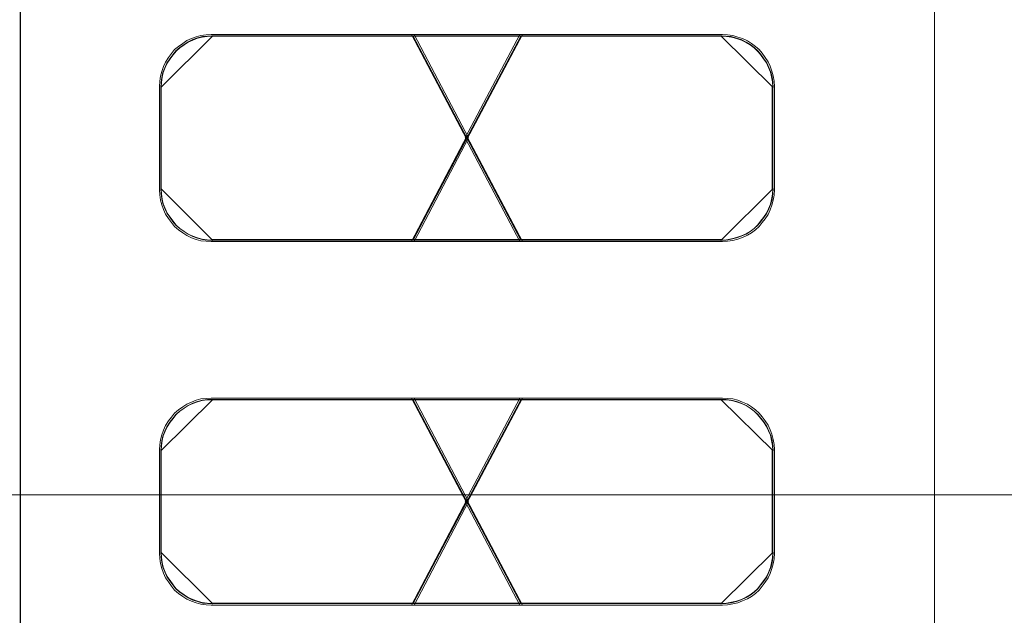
# Model space of a CAD drawing. Header units: millimetres. Extents: x 12819 to 17524, y -4386 to -1138.
# Tile 86 of 94: x 13093.34 to 13095.28, y -4200.35 to -4199.17. Entities that reach past the tile are written whole.
import ezdxf

# ---------------------------------------------------------------- set-up
doc = ezdxf.new("R2010")
doc.units = ezdxf.units.MM
doc.layers.get('0').update_dxf_attribs({"lineweight": 15})
doc.layers.add('30', color=7, linetype='Continuous', lineweight=15)
doc.layers.add('45', color=7, linetype='Continuous', lineweight=15)

# ---------------------------------------------------------------- blocks, each defined once
blk = doc.blocks.new('*U364')
at = {"layer": '30', "color": 7}
blk.add_lwpolyline([(51.982287, -149.975715), (396.085575, -149.975715), (396.085575, -170.958664), (51.982287, -170.958664), (51.982287, -149.975715)], dxfattribs=at)
blk = doc.blocks.new('*U371')
at = {"layer": '45', "color": 7}
blk.add_lwpolyline([(313.992921, -118.993483), (332.005756, -118.993483), (332.005756, -118.993483), (332.005756, -201.999463), (332.005756, -201.999463), (313.992921, -201.999463), (313.992921, -201.999463), (313.992921, -118.993483), (313.992921, -118.993483)], close=True, dxfattribs=at)
at = {"layer": '45', "color": 59}
blk.add_lwpolyline([(313.999707, -118.997989), (332.001232, -118.997989), (332.001232, -201.992705), (313.999707, -201.992705), (313.999707, -118.997989)], close=True, dxfattribs=at)
at = {"layer": '45', "color": 2}
for points in [[(321.756164, -161.889705), (317.756098, -161.889705), (317.655801, -161.895643), (317.555504, -161.907519), (317.461108, -161.931271), (317.366711, -161.9669), (317.278214, -162.008466), (317.195617, -162.061909), (317.113019, -162.12129), (317.036322, -162.186608), (316.977324, -162.263803), (316.918326, -162.340998), (316.859328, -162.430069), (316.818029, -162.51914), (316.78263, -162.61415), (316.759031, -162.709159), (316.747231, -162.810106), (316.741332, -162.911053), (316.741332, -164.947811), (316.747231, -165.048759), (316.759031, -165.149706), (316.78263, -165.244715), (316.818029, -165.339724), (316.859328, -165.428795), (316.918326, -165.511928), (316.977324, -165.595061), (317.036322, -165.672256), (317.113019, -165.737575), (317.195617, -165.796956), (317.278214, -165.850398), (317.366711, -165.891965), (317.461108, -165.927593), (317.555504, -165.951345), (317.655801, -165.963222), (317.756098, -165.96916), (321.756164, -165.96916), (322.824028, -163.926463), (321.756164, -161.889705)], [(317.786406, -161.912231), (317.68535, -161.918177), (317.584293, -161.930068), (317.489181, -161.953852), (317.394069, -161.989526), (317.304902, -162.031147), (317.221679, -162.084659), (317.138456, -162.144118), (317.061177, -162.209521), (317.001732, -162.286817), (316.942287, -162.364113), (316.882842, -162.4533), (316.841231, -162.542487), (316.805564, -162.63762), (316.781786, -162.732753), (316.769897, -162.833832), (316.763952, -162.93491), (317.786406, -161.912231)], [(327.816409, -161.912231), (317.76831, -161.912231), (327.816409, -161.912231)], [(321.704306, -161.889705), (322.792746, -163.95759), (323.8872, -161.889705), (321.704306, -161.889705)], [(321.704306, -161.889705), (322.792746, -163.95759), (323.8872, -161.889705), (321.704306, -161.889705)], [(321.704306, -161.889705), (322.792746, -163.95759), (323.8872, -161.889705), (321.704306, -161.889705)], [(321.704306, -161.889705), (322.792746, -163.95759), (323.8872, -161.889705), (321.704306, -161.889705)], [(321.726926, -161.912231), (323.864579, -165.944381), (321.726926, -161.912231)], [(323.864579, -161.912231), (321.726926, -165.944381), (323.864579, -161.912231)], [(321.733712, -161.921241), (322.791699, -163.926053), (323.855531, -161.921241), (321.733712, -161.921241)], [(323.834611, -161.889705), (322.760691, -163.926463), (323.834611, -165.96916), (327.829359, -165.96916), (327.92967, -165.963222), (328.029981, -165.945407), (328.130293, -165.921655), (328.224703, -165.886027), (328.319114, -165.84446), (328.401723, -165.796956), (328.478432, -165.737575), (328.54924, -165.672256), (328.608246, -165.595061), (328.667253, -165.517866), (328.72626, -165.434733), (328.767564, -165.345662), (328.802968, -165.250653), (328.826571, -165.155644), (328.844273, -165.054697), (328.850173, -164.947811), (328.850173, -162.911053), (328.844273, -162.804168), (328.826571, -162.703221), (328.802968, -162.608212), (328.767564, -162.513202), (328.72626, -162.424131), (328.667253, -162.340998), (328.608246, -162.257865), (328.54924, -162.186608), (328.478432, -162.12129), (328.401723, -162.061909), (328.319114, -162.014404), (328.224703, -161.9669), (328.130293, -161.937209), (328.029981, -161.907519), (327.92967, -161.895643), (327.829359, -161.889705), (323.834611, -161.889705)], [(323.85511, -161.921241), (322.792359, -163.926509), (323.85511, -165.937623), (327.808308, -165.937623), (327.907576, -165.931777), (328.006844, -165.914238), (328.106111, -165.890853), (328.19954, -165.855776), (328.292969, -165.814852), (328.374719, -165.768082), (328.450629, -165.709619), (328.520701, -165.64531), (328.579094, -165.569309), (328.637487, -165.493307), (328.695879, -165.41146), (328.736754, -165.323766), (328.77179, -165.230226), (328.795147, -165.136685), (328.812665, -165.037299), (328.818505, -164.932066), (328.818505, -162.926798), (328.812665, -162.821566), (328.795147, -162.722179), (328.77179, -162.628639), (328.736754, -162.535099), (328.695879, -162.447405), (328.637487, -162.365557), (328.579094, -162.28371), (328.520701, -162.213554), (328.450629, -162.149246), (328.374719, -162.090783), (328.292969, -162.044013), (328.19954, -161.997243), (328.106111, -161.968011), (328.006844, -161.93878), (327.907576, -161.927088), (327.808308, -161.921241), (323.85511, -161.921241)], [(328.827553, -162.93491), (328.821603, -162.827886), (328.803755, -162.726807), (328.779958, -162.631674), (328.744262, -162.536541), (328.702616, -162.447354), (328.643122, -162.364113), (328.583629, -162.280871), (328.524135, -162.209521), (328.452743, -162.144118), (328.375401, -162.084659), (328.29211, -162.037093), (328.19692, -161.989526), (328.10173, -161.959797), (328.000591, -161.930068), (327.899452, -161.918177), (327.798313, -161.912231), (328.827553, -162.93491)], [(316.763952, -162.91689), (316.763952, -164.939722), (316.763952, -162.91689)], [(328.809456, -164.939722), (328.809456, -162.91689), (328.809456, -164.939722)], [(323.8872, -165.96916), (322.792746, -163.894517), (321.704306, -165.96916), (323.8872, -165.96916)], [(323.8872, -165.96916), (322.792746, -163.894517), (321.704306, -165.96916), (323.8872, -165.96916)], [(322.792746, -163.894517), (321.704306, -165.96916), (323.8872, -165.96916), (322.792746, -163.894517)], [(322.792746, -163.894517), (321.704306, -165.96916), (323.8872, -165.96916), (322.792746, -163.894517)], [(323.855531, -165.937623), (322.791699, -163.926053), (321.733712, -165.937623), (323.855531, -165.937623)], [(323.855531, -165.937623), (322.791699, -163.926053), (321.733712, -165.937623), (323.855531, -165.937623)], [(322.791699, -163.926053), (321.733712, -165.937623), (323.855531, -165.937623), (322.791699, -163.926053)], [(322.791699, -163.926053), (321.733712, -165.937623), (323.855531, -165.937623), (322.791699, -163.926053)], [(316.763952, -164.921702), (316.769897, -165.02278), (316.781786, -165.123859), (316.805564, -165.218992), (316.841231, -165.314125), (316.882842, -165.403312), (316.942287, -165.486554), (317.001732, -165.569795), (317.061177, -165.647091), (317.138456, -165.712494), (317.221679, -165.771953), (317.304902, -165.825465), (317.394069, -165.867086), (317.489181, -165.90276), (317.584293, -165.926544), (317.68535, -165.938435), (317.786406, -165.944381), (316.763952, -164.921702)], [(327.798313, -165.944381), (327.899452, -165.938435), (328.000591, -165.920598), (328.10173, -165.896815), (328.19692, -165.86114), (328.29211, -165.819519), (328.375401, -165.771953), (328.452743, -165.712494), (328.524135, -165.647091), (328.583629, -165.569795), (328.643122, -165.492499), (328.702616, -165.409258), (328.744262, -165.320071), (328.779958, -165.224938), (328.803755, -165.129805), (328.821603, -165.028726), (328.827553, -164.921702), (327.798313, -165.944381)], [(327.816409, -165.92636), (317.76831, -165.92636), (327.816409, -165.92636)], [(322.791699, -171.091567), (323.855531, -169.084503), (321.733712, -169.084503), (322.791699, -171.091567)], [(323.855531, -169.084503), (321.733712, -169.084503), (322.791699, -171.091567), (323.855531, -169.084503)]]:
    blk.add_lwpolyline(points, close=True, dxfattribs=at)
at = {"layer": '45', "color": 1}
for points in [[(321.73748, -161.921241), (317.777578, -161.921241), (317.678288, -161.927088), (317.578998, -161.93878), (317.485549, -161.962165), (317.3921, -161.997243), (317.304492, -162.038167), (317.222724, -162.090783), (317.140956, -162.149246), (317.065029, -162.213554), (317.006623, -162.289556), (316.948218, -162.365557), (316.889812, -162.453251), (316.848928, -162.540945), (316.813885, -162.634485), (316.790522, -162.728025), (316.778841, -162.827412), (316.773001, -162.926798), (316.773001, -164.932066), (316.778841, -165.031453), (316.790522, -165.130839), (316.813885, -165.224379), (316.848928, -165.31792), (316.889812, -165.405613), (316.948218, -165.487461), (317.006623, -165.569309), (317.065029, -165.64531), (317.140956, -165.709619), (317.222724, -165.768082), (317.304492, -165.820698), (317.3921, -165.861622), (317.485549, -165.896699), (317.578998, -165.920085), (317.678288, -165.931777), (317.777578, -165.937623), (321.73748, -165.937623), (322.794622, -163.926509), (321.73748, -161.921241)], [(321.733712, -161.921241), (322.791699, -163.926053), (323.855531, -161.921241), (321.733712, -161.921241)], [(323.855531, -169.084503), (321.733712, -169.084503), (322.791699, -171.091567), (323.855531, -169.084503)], [(323.855531, -169.084503), (321.733712, -169.084503), (322.791699, -171.091567), (323.855531, -169.084503)]]:
    blk.add_lwpolyline(points, close=True, dxfattribs=at)
at = {"layer": '45', "color": 3}
for points in [[(321.733712, -161.921241), (322.791699, -163.926053), (323.855531, -161.921241), (321.733712, -161.921241)], [(321.733712, -161.921241), (322.791699, -163.926053), (323.855531, -161.921241), (321.733712, -161.921241)], [(321.756164, -173.132421), (322.824028, -171.089725), (321.756164, -169.052966), (317.756098, -169.052966), (317.655801, -169.058904), (317.555504, -169.07078), (317.461108, -169.094533), (317.366711, -169.130161), (317.278214, -169.171728), (317.195617, -169.22517), (317.113019, -169.284551), (317.036322, -169.34987), (316.977324, -169.427065), (316.918326, -169.50426), (316.859328, -169.593331), (316.818029, -169.682402), (316.78263, -169.777411), (316.759031, -169.87242), (316.747231, -169.973367), (316.741332, -170.068376), (316.741332, -172.111073), (316.747231, -172.21202), (316.759031, -172.312967), (316.78263, -172.407976), (316.818029, -172.502985), (316.859328, -172.592057), (316.918326, -172.67519), (316.977324, -172.758322), (317.036322, -172.835517), (317.113019, -172.900836), (317.195617, -172.960217), (317.278214, -173.01366), (317.366711, -173.055226), (317.461108, -173.084916), (317.555504, -173.114607), (317.655801, -173.126483), (317.756098, -173.132421), (321.756164, -173.132421)], [(317.786406, -169.077745), (317.68535, -169.083686), (317.584293, -169.095568), (317.489181, -169.119332), (317.394069, -169.154979), (317.304902, -169.196566), (317.221679, -169.250036), (317.138456, -169.309446), (317.061177, -169.374798), (317.001732, -169.452032), (316.942287, -169.529266), (316.882842, -169.618381), (316.841231, -169.707497), (316.805564, -169.802554), (316.781786, -169.897611), (316.769897, -169.998609), (316.763952, -170.093666), (317.786406, -169.077745)], [(321.73748, -173.100885), (322.794622, -171.08977), (321.73748, -169.084503), (317.777578, -169.084503), (317.678288, -169.090349), (317.578998, -169.102041), (317.485549, -169.125426), (317.3921, -169.160504), (317.304492, -169.201428), (317.222724, -169.254044), (317.140956, -169.312507), (317.065029, -169.376816), (317.006623, -169.452817), (316.948218, -169.528818), (316.889812, -169.616512), (316.848928, -169.704206), (316.813885, -169.797747), (316.790522, -169.891287), (316.778841, -169.990673), (316.773001, -170.084213), (316.773001, -172.095328), (316.778841, -172.194714), (316.790522, -172.2941), (316.813885, -172.387641), (316.848928, -172.481181), (316.889812, -172.568875), (316.948218, -172.650722), (317.006623, -172.73257), (317.065029, -172.808571), (317.140956, -172.87288), (317.222724, -172.931343), (317.304492, -172.983959), (317.3921, -173.024883), (317.485549, -173.054115), (317.578998, -173.083346), (317.678288, -173.095038), (317.777578, -173.100885), (321.73748, -173.100885)], [(327.816409, -169.077745), (317.76831, -169.077745), (327.816409, -169.077745)], [(321.704306, -169.052966), (322.792746, -171.123104), (323.8872, -169.052966), (321.704306, -169.052966)], [(323.8872, -169.052966), (321.704306, -169.052966), (322.792746, -171.123104), (323.8872, -169.052966)], [(322.792746, -171.123104), (323.8872, -169.052966), (321.704306, -169.052966), (322.792746, -171.123104)], [(323.8872, -169.052966), (321.704306, -169.052966), (322.792746, -171.123104), (323.8872, -169.052966)], [(323.8872, -169.052966), (321.704306, -169.052966), (322.792746, -171.123104), (323.8872, -169.052966)], [(323.8872, -169.052966), (321.704306, -169.052966), (322.792746, -171.123104), (323.8872, -169.052966)], [(321.726926, -169.077745), (323.864579, -173.109895), (321.726926, -169.077745)], [(323.864579, -169.077745), (321.726926, -173.109895), (323.864579, -169.077745)], [(321.733712, -169.084503), (322.791699, -171.091567), (323.855531, -169.084503), (321.733712, -169.084503)], [(323.855531, -169.084503), (321.733712, -169.084503), (322.791699, -171.091567), (323.855531, -169.084503)], [(322.760691, -171.089725), (323.834611, -173.132421), (327.829359, -173.132421), (327.92967, -173.126483), (328.029981, -173.108669), (328.130293, -173.084916), (328.224703, -173.049288), (328.319114, -173.007721), (328.401723, -172.960217), (328.478432, -172.900836), (328.54924, -172.835517), (328.608246, -172.758322), (328.667253, -172.681128), (328.72626, -172.597995), (328.767564, -172.508924), (328.802968, -172.413914), (328.826571, -172.318905), (328.844273, -172.217958), (328.850173, -172.111073), (328.850173, -170.068376), (328.844273, -169.967429), (328.826571, -169.866482), (328.802968, -169.765535), (328.767564, -169.676464), (328.72626, -169.587393), (328.667253, -169.498322), (328.608246, -169.421127), (328.54924, -169.34987), (328.478432, -169.284551), (328.401723, -169.22517), (328.319114, -169.171728), (328.224703, -169.130161), (328.130293, -169.094533), (328.029981, -169.07078), (327.92967, -169.058904), (327.829359, -169.052966), (323.834611, -169.052966), (322.760691, -171.089725)], [(322.792359, -171.08977), (323.85511, -173.100885), (327.808308, -173.100885), (327.907576, -173.095038), (328.006844, -173.0775), (328.106111, -173.054115), (328.19954, -173.019037), (328.292969, -172.978113), (328.374719, -172.931343), (328.450629, -172.87288), (328.520701, -172.808571), (328.579094, -172.73257), (328.637487, -172.656569), (328.695879, -172.574721), (328.736754, -172.487027), (328.77179, -172.393487), (328.795147, -172.299947), (328.812665, -172.20056), (328.818505, -172.095328), (328.818505, -170.084213), (328.812665, -169.984827), (328.795147, -169.88544), (328.77179, -169.786054), (328.736754, -169.69836), (328.695879, -169.610666), (328.637487, -169.522972), (328.579094, -169.446971), (328.520701, -169.376816), (328.450629, -169.312507), (328.374719, -169.254044), (328.292969, -169.201428), (328.19954, -169.160504), (328.106111, -169.125426), (328.006844, -169.102041), (327.907576, -169.090349), (327.808308, -169.084503), (323.85511, -169.084503), (322.792359, -171.08977)], [(328.827553, -170.093666), (328.821603, -169.992668), (328.803755, -169.89167), (328.779958, -169.790672), (328.744262, -169.701556), (328.702616, -169.61244), (328.643122, -169.523324), (328.583629, -169.446091), (328.524135, -169.374798), (328.452743, -169.309446), (328.375401, -169.250036), (328.29211, -169.196566), (328.19692, -169.154979), (328.10173, -169.119332), (328.000591, -169.095568), (327.899452, -169.083686), (327.798313, -169.077745), (328.827553, -170.093666)], [(316.763952, -170.075646), (316.763952, -172.105236), (316.763952, -170.075646)], [(328.809456, -172.105236), (328.809456, -170.075646), (328.809456, -172.105236)], [(323.8872, -173.132421), (322.792746, -171.057778), (321.704306, -173.132421), (323.8872, -173.132421)], [(323.8872, -173.132421), (322.792746, -171.057778), (321.704306, -173.132421), (323.8872, -173.132421)], [(323.8872, -173.132421), (322.792746, -171.057778), (321.704306, -173.132421), (323.8872, -173.132421)], [(323.8872, -173.132421), (322.792746, -171.057778), (321.704306, -173.132421), (323.8872, -173.132421)], [(323.8872, -173.132421), (322.792746, -171.057778), (321.704306, -173.132421), (323.8872, -173.132421)], [(323.8872, -173.132421), (322.792746, -171.057778), (321.704306, -173.132421), (323.8872, -173.132421)], [(323.855531, -173.100885), (322.791699, -171.089315), (321.733712, -173.100885), (323.855531, -173.100885)], [(323.855531, -173.100885), (322.791699, -171.089315), (321.733712, -173.100885), (323.855531, -173.100885)], [(323.855531, -173.100885), (322.791699, -171.089315), (321.733712, -173.100885), (323.855531, -173.100885)], [(323.855531, -173.100885), (322.791699, -171.089315), (321.733712, -173.100885), (323.855531, -173.100885)], [(323.855531, -173.100885), (322.791699, -171.089315), (321.733712, -173.100885), (323.855531, -173.100885)], [(323.855531, -173.100885), (322.791699, -171.089315), (321.733712, -173.100885), (323.855531, -173.100885)], [(316.763952, -172.087216), (316.769897, -172.188294), (316.781786, -172.289373), (316.805564, -172.384506), (316.841231, -172.479639), (316.882842, -172.568826), (316.942287, -172.652068), (317.001732, -172.735309), (317.061177, -172.812604), (317.138456, -172.878008), (317.221679, -172.937466), (317.304902, -172.990979), (317.394069, -173.032599), (317.489181, -173.062329), (317.584293, -173.092058), (317.68535, -173.103949), (317.786406, -173.109895), (316.763952, -172.087216)], [(327.798313, -173.109895), (327.899452, -173.103949), (328.000591, -173.086112), (328.10173, -173.062329), (328.19692, -173.026654), (328.29211, -172.985033), (328.375401, -172.937466), (328.452743, -172.878008), (328.524135, -172.812604), (328.583629, -172.735309), (328.643122, -172.658013), (328.702616, -172.574772), (328.744262, -172.485585), (328.779958, -172.390452), (328.803755, -172.295319), (328.821603, -172.19424), (328.827553, -172.087216), (327.798313, -173.109895)], [(327.816409, -173.091874), (317.76831, -173.091874), (327.816409, -173.091874)]]:
    blk.add_lwpolyline(points, close=True, dxfattribs=at)

msp = doc.modelspace()

# ---------------------------------------------------------------- block references
at = {"xscale": 0.1000000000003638, "yscale": 0.1000000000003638, "zscale": 0.1000000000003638}
for name in ['*U364', '*U371']:
    msp.add_blockref(name, (13061.9398, -4183.0131), dxfattribs=at)

doc.saveas('drawing.dxf')
